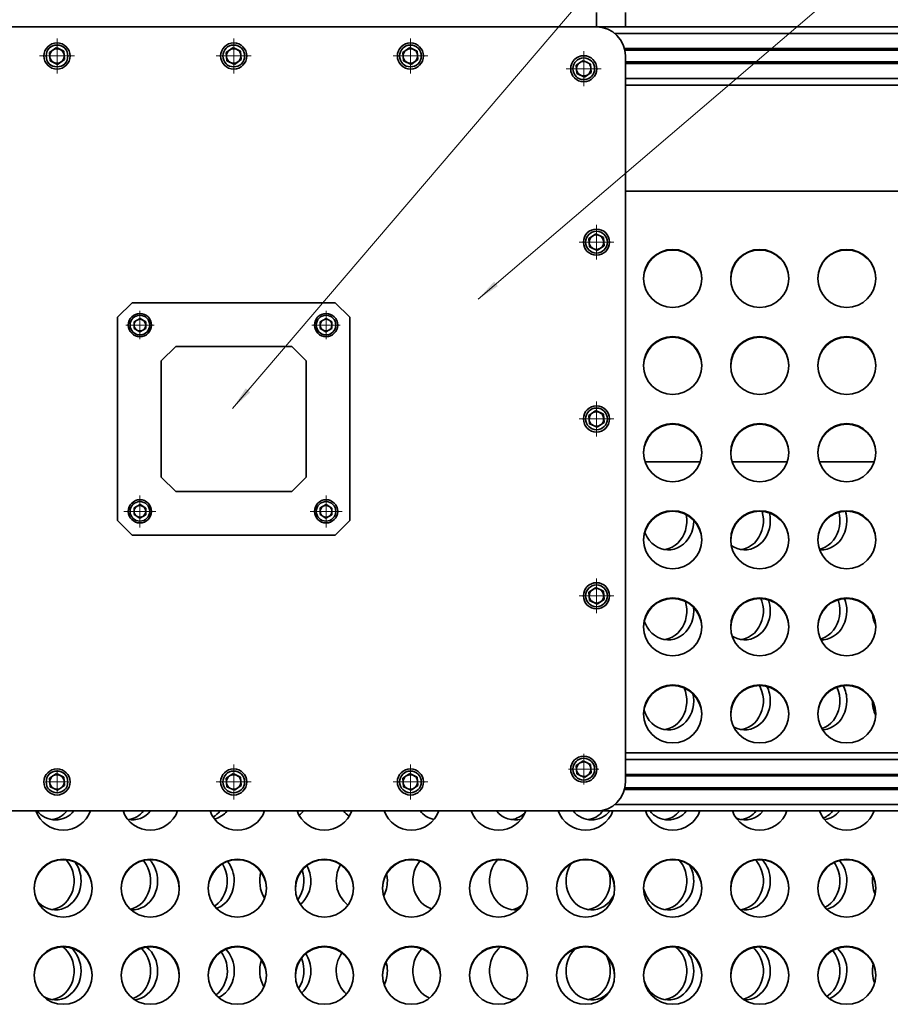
# Model space of a CAD drawing. Header units: millimetres. Extents: x -14862 to 14862, y -10512 to 10512.
# Tile 194 of 199: x 9152 to 9752, y 7603 to 8281. Entities that reach past the tile are written whole.
import ezdxf

# ---------------------------------------------------------------- set-up
doc = ezdxf.new("R2010")
doc.units = ezdxf.units.MM
doc.header["$LTSCALE"] = 4
doc.linetypes.add('点画线', pattern=[18, 12, -2, 2, -2])
for name, color, linetype, lineweight in [('中心线层', 1, '点画线', 18), ('几何体', 7, 'Continuous', 35), ('注释', 3, 'Continuous', 18)]:
    doc.layers.add(name, color=color, linetype=linetype, lineweight=lineweight)

# ---------------------------------------------------------------- blocks, each defined once
blk = doc.blocks.new('*X136')
at = {"layer": '注释', "linetype": 'Continuous'}
blk.add_hatch(color=0, dxfattribs=at).paths.add_polyline_path([(-922.74, -788.77), (-911.67, -776.62), (-909.01, -779.72)], flags=0)
at = {"layer": '注释', "color": 0, "linetype": 'Continuous'}
blk.add_line((-922.74, -788.77), (0, 0), dxfattribs=at)
blk = doc.blocks.new('*X137')
at = {"layer": '注释', "linetype": 'Continuous'}
blk.add_hatch(color=0, dxfattribs=at).paths.add_polyline_path([(-738.84, -863.95), (-729.78, -850.22), (-726.68, -852.87)], flags=0)
at = {"layer": '注释', "color": 0, "linetype": 'Continuous'}
blk.add_line((-738.84, -863.95), (0, 0), dxfattribs=at)

msp = doc.modelspace()

# ---------------------------------------------------------------- linework, layer by layer
at = {"layer": '中心线层'}
for p, q in [((9177.701, 8243.9), (9177.701, 8267.9)), ((9299.482, 8243.9), (9299.482, 8267.9)), ((9421.263, 8243.9), (9421.263, 8267.9)), ((9165.701, 8255.9), (9189.701, 8255.9)), ((9287.482, 8255.9), (9311.482, 8255.9)), ((9409.263, 8255.9), (9433.263, 8255.9)), ((9540.695, 8235.113), (9540.695, 8259.113)), ((9528.695, 8247.113), (9552.695, 8247.113)), ((9549.482, 8115.681), (9549.482, 8139.681)), ((9537.482, 8127.681), (9561.482, 8127.681)), ((9234.842, 8060.79), (9234.842, 8080.29)), ((9363.122, 8060.79), (9363.122, 8080.29)), ((9225.092, 8070.54), (9244.592, 8070.54)), ((9353.372, 8070.54), (9372.872, 8070.54)), ((9549.482, 7993.9), (9549.482, 8017.9)), ((9537.482, 8005.9), (9561.482, 8005.9)), ((9234.842, 7931.26), (9234.842, 7953.26)), ((9363.122, 7931.26), (9363.122, 7953.26)), ((9223.842, 7942.26), (9245.842, 7942.26)), ((9352.122, 7942.26), (9374.122, 7942.26)), ((9549.482, 7872.119), (9549.482, 7896.119)), ((9537.482, 7884.119), (9561.482, 7884.119)), ((9540.695, 7754.186), (9540.695, 7775.186)), ((9299.482, 7743.9), (9299.482, 7767.9)), ((9421.263, 7743.9), (9421.263, 7767.9)), ((9177.701, 7747.9), (9177.701, 7763.9)), ((9530.195, 7764.686), (9551.195, 7764.686)), ((9169.701, 7755.9), (9185.701, 7755.9)), ((9287.482, 7755.9), (9311.482, 7755.9)), ((9409.263, 7755.9), (9433.263, 7755.9))]:
    msp.add_line(p, q, dxfattribs=at)
at = {"layer": '几何体'}
for p, q in [((9549.482, 8275.9), (9549.482, 8285.9)), ((9569.482, 8285.9), (9569.482, 8275.9)), ((9549.482, 8275.9), (9049.482, 8275.9)), ((9562.121, 8275.9), (9549.482, 8275.9)), ((9562.121, 8275.9), (10594.482, 8275.9)), ((9562.121, 8271.4), (10594.482, 8271.4)), ((9172.49, 8258.386), (9177.249, 8261.655)), ((9177.249, 8261.655), (9182.46, 8259.169)), ((9294.271, 8258.386), (9299.03, 8261.655)), ((9299.03, 8261.655), (9304.241, 8259.169)), ((9416.052, 8258.386), (9420.811, 8261.655)), ((9420.811, 8261.655), (9426.022, 8259.169)), ((9568.821, 8261), (10594.482, 8261)), ((9569.057, 8260), (10594.482, 8260)), ((9172.942, 8252.63), (9172.49, 8258.386)), ((9182.912, 8253.413), (9178.153, 8250.144)), ((9182.46, 8259.169), (9182.912, 8253.413)), ((9294.723, 8252.63), (9294.271, 8258.386)), ((9304.693, 8253.413), (9299.934, 8250.144)), ((9304.241, 8259.169), (9304.693, 8253.413)), ((9416.504, 8252.63), (9416.052, 8258.386)), ((9426.474, 8253.413), (9421.715, 8250.144)), ((9426.022, 8259.169), (9426.474, 8253.413)), ((9569.482, 7755.9), (9569.482, 8255.9)), ((9178.153, 8250.144), (9172.942, 8252.63)), ((9299.934, 8250.144), (9294.723, 8252.63)), ((9421.715, 8250.144), (9416.504, 8252.63)), ((9535.484, 8249.599), (9540.243, 8252.869)), ((9535.937, 8243.843), (9535.484, 8249.599)), ((9540.243, 8252.869), (9545.454, 8250.382)), ((9545.454, 8250.382), (9545.906, 8244.626)), ((9569.482, 8251.8), (10594.482, 8251.8)), ((9569.482, 8250.8), (10594.482, 8250.8)), ((9541.147, 8241.357), (9535.937, 8243.843)), ((9545.906, 8244.626), (9541.147, 8241.357)), ((9569.482, 8240.4), (10594.482, 8240.4)), ((9569.482, 8235.9), (10554.482, 8235.9)), ((10501.982, 8162.693), (9569.482, 8162.693)), ((9544.271, 8130.167), (9549.03, 8133.436)), ((9549.03, 8133.436), (9554.241, 8130.95)), ((9544.723, 8124.411), (9544.271, 8130.167)), ((9549.934, 8121.925), (9544.723, 8124.411)), ((9554.693, 8125.194), (9549.934, 8121.925)), ((9554.241, 8130.95), (9554.693, 8125.194)), ((9229.482, 8085.9), (9219.482, 8075.9)), ((9229.482, 8085.9), (9369.482, 8085.9)), ((9379.482, 8075.9), (9369.482, 8085.9)), ((9219.482, 7935.9), (9219.482, 8075.9)), ((9230.813, 8068.281), (9230.871, 8072.9)), ((9230.871, 8072.9), (9234.9, 8075.158)), ((9234.9, 8075.158), (9238.87, 8072.799)), ((9238.87, 8072.799), (9238.812, 8068.18)), ((9359.093, 8068.281), (9359.151, 8072.9)), ((9359.151, 8072.9), (9363.18, 8075.158)), ((9363.18, 8075.158), (9367.15, 8072.799)), ((9367.15, 8072.799), (9367.092, 8068.18)), ((9379.482, 8075.9), (9379.482, 7935.9)), ((9234.783, 8065.922), (9230.813, 8068.281)), ((9238.812, 8068.18), (9234.783, 8065.922)), ((9363.063, 8065.922), (9359.093, 8068.281)), ((9367.092, 8068.18), (9363.063, 8065.922)), ((9259.482, 8055.9), (9249.482, 8045.9)), ((9339.482, 8055.9), (9259.482, 8055.9)), ((9349.482, 8045.9), (9339.482, 8055.9)), ((9249.482, 8045.9), (9249.482, 7965.9)), ((9349.482, 7965.9), (9349.482, 8045.9)), ((9544.271, 8008.386), (9549.03, 8011.655)), ((9549.03, 8011.655), (9554.241, 8009.169)), ((9554.241, 8009.169), (9554.693, 8003.413)), ((9544.723, 8002.63), (9544.271, 8008.386)), ((9549.934, 8000.144), (9544.723, 8002.63)), ((9554.693, 8003.413), (9549.934, 8000.144)), ((9620.926, 7976.298), (9583.038, 7976.298)), ((9680.926, 7976.298), (9643.038, 7976.298)), ((9740.926, 7976.298), (9703.038, 7976.298)), ((9249.482, 7965.9), (9259.482, 7955.9)), ((9339.482, 7955.9), (9349.482, 7965.9)), ((9259.482, 7955.9), (9339.482, 7955.9)), ((9230.813, 7940.001), (9230.871, 7944.62)), ((9230.871, 7944.62), (9234.9, 7946.878)), ((9234.9, 7946.878), (9238.87, 7944.519)), ((9238.87, 7944.519), (9238.812, 7939.9)), ((9359.093, 7940.001), (9359.151, 7944.62)), ((9359.151, 7944.62), (9363.18, 7946.878)), ((9363.18, 7946.878), (9367.15, 7944.519)), ((9367.15, 7944.519), (9367.092, 7939.9)), ((9219.482, 7935.9), (9229.482, 7925.9)), ((9234.783, 7937.642), (9230.813, 7940.001)), ((9238.812, 7939.9), (9234.783, 7937.642)), ((9363.063, 7937.642), (9359.093, 7940.001)), ((9367.092, 7939.9), (9363.063, 7937.642)), ((9369.482, 7925.9), (9379.482, 7935.9)), ((9616.495, 7935.743), (9616.493, 7936.056)), ((9369.482, 7925.9), (9229.482, 7925.9)), ((9544.271, 7886.605), (9549.03, 7889.874)), ((9549.03, 7889.874), (9554.241, 7887.388)), ((9554.241, 7887.388), (9554.693, 7881.632)), ((9544.723, 7880.849), (9544.271, 7886.605)), ((9549.934, 7878.363), (9544.723, 7880.849)), ((9554.693, 7881.632), (9549.934, 7878.363)), ((9616.495, 7873.743), (9616.362, 7876.198)), ((9569.482, 7775.9), (10554.482, 7775.9)), ((9535.484, 7767.173), (9540.243, 7770.442)), ((9535.937, 7761.417), (9535.484, 7767.173)), ((9540.243, 7770.442), (9545.454, 7767.956)), ((9545.454, 7767.956), (9545.906, 7762.2)), ((9569.482, 7771.4), (10594.482, 7771.4)), ((9172.49, 7758.386), (9177.249, 7761.655)), ((9172.942, 7752.63), (9172.49, 7758.386)), ((9177.249, 7761.655), (9182.46, 7759.169)), ((9182.46, 7759.169), (9182.912, 7753.413)), ((9294.271, 7758.386), (9299.03, 7761.655)), ((9294.723, 7752.63), (9294.271, 7758.386)), ((9299.03, 7761.655), (9304.241, 7759.169)), ((9304.241, 7759.169), (9304.693, 7753.413)), ((9416.052, 7758.386), (9420.811, 7761.655)), ((9416.504, 7752.63), (9416.052, 7758.386)), ((9420.811, 7761.655), (9426.022, 7759.169)), ((9426.022, 7759.169), (9426.474, 7753.413)), ((9541.147, 7758.931), (9535.937, 7761.417)), ((9545.906, 7762.2), (9541.147, 7758.931)), ((9569.482, 7761), (10594.482, 7761)), ((9569.482, 7760), (10556.92, 7760)), ((9178.153, 7750.144), (9172.942, 7752.63)), ((9182.912, 7753.413), (9178.153, 7750.144)), ((9299.934, 7750.144), (9294.723, 7752.63)), ((9304.693, 7753.413), (9299.934, 7750.144)), ((9421.715, 7750.144), (9416.504, 7752.63)), ((9426.474, 7753.413), (9421.715, 7750.144)), ((9569.057, 7751.8), (10556.92, 7751.8)), ((9568.821, 7750.8), (10594.482, 7750.8)), ((9562.121, 7740.4), (10594.482, 7740.4)), ((9049.482, 7735.9), (9549.482, 7735.9)), ((9549.482, 7735.9), (10554.482, 7735.9))]:
    msp.add_line(p, q, dxfattribs=at)
for points in [[(9663.567, 7942.229), (9664.166, 7939.727), (9664.479, 7937.079), (9664.479, 7934.407), (9664.166, 7931.759), (9663.545, 7929.182), (9662.627, 7926.723), (9661.43, 7924.424), (9659.973, 7922.327), (9658.284, 7920.47), (9656.392, 7918.885), (9654.331, 7917.601), (9652.138, 7916.641), (9649.851, 7916.022), (9649.303, 7915.927)], [(9716.543, 7941.538), (9716.945, 7939.727), (9717.258, 7937.079), (9717.258, 7934.407), (9716.945, 7931.759), (9716.324, 7929.182), (9715.406, 7926.723), (9714.209, 7924.424), (9712.752, 7922.327), (9711.063, 7920.47), (9709.171, 7918.885), (9707.11, 7917.601), (9704.917, 7916.641), (9703.101, 7916.119)], [(9582.756, 7927.802), (9583.2, 7926.723), (9584.398, 7924.424), (9585.854, 7922.327), (9587.544, 7920.47), (9589.436, 7918.885), (9591.497, 7917.601), (9593.69, 7916.641), (9595.976, 7916.022), (9598.314, 7915.754), (9600.663, 7915.843), (9602.981, 7916.288), (9605.225, 7917.079), (9607.357, 7918.204), (9609.338, 7919.642), (9611.133, 7921.367), (9612.709, 7923.348), (9614.039, 7925.551), (9615.099, 7927.935), (9615.87, 7930.459), (9616.338, 7933.077), (9616.495, 7935.743)], [(9611.342, 7939.966), (9611.387, 7939.727), (9611.7, 7937.079), (9611.7, 7934.407), (9611.387, 7931.759), (9610.766, 7929.182), (9609.848, 7926.723), (9608.651, 7924.424), (9607.194, 7922.327), (9605.505, 7920.47), (9603.613, 7918.885), (9601.552, 7917.601), (9599.358, 7916.641), (9597.072, 7916.022), (9596.524, 7915.927)], [(9642.375, 7918.77), (9644.276, 7917.601), (9646.469, 7916.641), (9648.755, 7916.022), (9651.093, 7915.754), (9653.442, 7915.843), (9655.76, 7916.288), (9658.004, 7917.079), (9660.136, 7918.204), (9662.117, 7919.642), (9663.912, 7921.367), (9665.488, 7923.348), (9666.818, 7925.551), (9667.878, 7927.935), (9668.649, 7930.459), (9669.117, 7933.077), (9669.274, 7935.743)], [(9703.219, 7915.793), (9703.873, 7915.754), (9706.221, 7915.843), (9708.539, 7916.288), (9710.784, 7917.079), (9712.915, 7918.204), (9714.896, 7919.642), (9716.691, 7921.367), (9718.267, 7923.348), (9719.598, 7925.551), (9720.658, 7927.935), (9721.428, 7930.459), (9721.897, 7933.077), (9722.054, 7935.743)], [(9740.312, 7930.293), (9740.62, 7929.182), (9741.425, 7926.98)], [(9610.779, 7880.259), (9611.387, 7877.727), (9611.7, 7875.079), (9611.7, 7872.407), (9611.387, 7869.759), (9610.766, 7867.182), (9609.848, 7864.723), (9608.651, 7862.424), (9607.194, 7860.327), (9605.505, 7858.47), (9603.613, 7856.885), (9601.552, 7855.601), (9599.358, 7854.641), (9597.072, 7854.022), (9596.524, 7853.927)], [(9662.835, 7882.28), (9663.545, 7880.303), (9664.166, 7877.727), (9664.479, 7875.079), (9664.479, 7872.407), (9664.166, 7869.759), (9663.545, 7867.182), (9662.627, 7864.723), (9661.43, 7862.424), (9659.973, 7860.327), (9658.284, 7858.47), (9656.392, 7856.885), (9654.331, 7855.601), (9652.138, 7854.641), (9649.851, 7854.022), (9649.303, 7853.927)], [(9715.967, 7881.372), (9716.324, 7880.303), (9716.945, 7877.727), (9717.258, 7875.079), (9717.258, 7872.407), (9716.945, 7869.759), (9716.324, 7867.182), (9715.406, 7864.723), (9714.209, 7862.424), (9712.752, 7860.327), (9711.063, 7858.47), (9709.171, 7856.885), (9707.11, 7855.601), (9704.917, 7854.641), (9703.841, 7854.304)], [(9582.458, 7866.635), (9583.2, 7864.723), (9584.398, 7862.424), (9585.854, 7860.327), (9587.544, 7858.47), (9589.436, 7856.885), (9591.497, 7855.601), (9593.69, 7854.641), (9595.976, 7854.022), (9598.314, 7853.754), (9600.663, 7853.843), (9602.981, 7854.288), (9605.225, 7855.079), (9607.357, 7856.204), (9609.338, 7857.642), (9611.133, 7859.367), (9612.709, 7861.348), (9614.039, 7863.551), (9615.099, 7865.935), (9615.87, 7868.459), (9616.338, 7871.077), (9616.495, 7873.743)], [(9643.032, 7856.327), (9644.276, 7855.601), (9646.469, 7854.641), (9648.755, 7854.022), (9651.093, 7853.754), (9653.442, 7853.843), (9655.76, 7854.288), (9658.004, 7855.079), (9660.136, 7856.204), (9662.117, 7857.642), (9663.912, 7859.367), (9665.488, 7861.348), (9666.818, 7863.551), (9667.878, 7865.935), (9668.649, 7868.459), (9669.117, 7871.077), (9669.274, 7873.743)], [(9704.109, 7853.747), (9706.221, 7853.843), (9708.539, 7854.288), (9710.784, 7855.079), (9712.915, 7856.204), (9714.896, 7857.642), (9716.691, 7859.367), (9718.267, 7861.348), (9719.598, 7863.551), (9720.658, 7865.935), (9721.428, 7868.459), (9721.897, 7871.077), (9722.054, 7873.743)], [(9609.887, 7820.675), (9610.766, 7818.303), (9611.387, 7815.727), (9611.7, 7813.079), (9611.7, 7810.407), (9611.387, 7807.759), (9610.766, 7805.182), (9609.848, 7802.723), (9608.651, 7800.424), (9607.194, 7798.327), (9605.505, 7796.47), (9603.613, 7794.885), (9601.552, 7793.601), (9599.358, 7792.641), (9597.072, 7792.022), (9596.524, 7791.927)], [(9661.866, 7822.303), (9662.627, 7820.763), (9663.545, 7818.303), (9664.166, 7815.727), (9664.479, 7813.079), (9664.479, 7810.407), (9664.166, 7807.759), (9663.545, 7805.182), (9662.627, 7802.723), (9661.43, 7800.424), (9659.973, 7798.327), (9658.284, 7796.47), (9656.392, 7794.885), (9654.331, 7793.601), (9652.138, 7792.641), (9649.851, 7792.022), (9649.303, 7791.927)], [(9715.238, 7821.133), (9715.406, 7820.763), (9716.324, 7818.303), (9716.945, 7815.727), (9717.258, 7813.079), (9717.258, 7810.407), (9716.945, 7807.759), (9716.324, 7805.182), (9715.406, 7802.723), (9714.209, 7800.424), (9712.752, 7798.327), (9711.063, 7796.47), (9709.171, 7794.885), (9707.11, 7793.601), (9704.917, 7792.641), (9704.747, 7792.582)], [(9616.495, 7811.743), (9616.338, 7814.409), (9615.969, 7816.6)], [(9582.221, 7805.388), (9582.283, 7805.182), (9583.2, 7802.723), (9584.398, 7800.424), (9585.854, 7798.327), (9587.544, 7796.47), (9589.436, 7794.885), (9591.497, 7793.601), (9593.69, 7792.641), (9595.976, 7792.022), (9598.314, 7791.754), (9600.663, 7791.843), (9602.981, 7792.288), (9605.225, 7793.079), (9607.357, 7794.204), (9609.338, 7795.642), (9611.133, 7797.367), (9612.709, 7799.348), (9614.039, 7801.551), (9615.099, 7803.935), (9615.87, 7806.459), (9616.338, 7809.077), (9616.495, 7811.743)], [(9644.153, 7793.667), (9644.276, 7793.601), (9646.469, 7792.641), (9648.755, 7792.022), (9651.093, 7791.754), (9653.442, 7791.843), (9655.76, 7792.288), (9658.004, 7793.079), (9660.136, 7794.204), (9662.117, 7795.642), (9663.912, 7797.367), (9665.488, 7799.348), (9666.818, 7801.551), (9667.878, 7803.935), (9668.649, 7806.459), (9669.117, 7809.077), (9669.274, 7811.743)], [(9705.256, 7791.763), (9706.221, 7791.843), (9708.539, 7792.288), (9710.784, 7793.079), (9712.915, 7794.204), (9714.896, 7795.642), (9716.691, 7797.367), (9718.267, 7799.348), (9719.598, 7801.551), (9720.658, 7803.935), (9721.428, 7806.459), (9721.897, 7809.077), (9722.054, 7811.743)], [(9184.064, 7702.207), (9184.961, 7701.159), (9186.418, 7699.062), (9187.615, 7696.763), (9188.533, 7694.303), (9189.154, 7691.727), (9189.467, 7689.079), (9189.467, 7686.407), (9189.154, 7683.759), (9188.533, 7681.182), (9187.615, 7678.723), (9186.418, 7676.424), (9184.961, 7674.327), (9183.272, 7672.47), (9181.38, 7670.885), (9179.319, 7669.601), (9177.126, 7668.641), (9174.839, 7668.022), (9174.291, 7667.927)], [(9237.252, 7701.748), (9237.74, 7701.159), (9239.197, 7699.062), (9240.394, 7696.763), (9241.312, 7694.303), (9241.933, 7691.727), (9242.246, 7689.079), (9242.246, 7686.407), (9241.933, 7683.759), (9241.312, 7681.182), (9240.394, 7678.723), (9239.197, 7676.424), (9237.74, 7674.327), (9236.051, 7672.47), (9234.159, 7670.885), (9232.098, 7669.601), (9229.905, 7668.641), (9228.288, 7668.165)], [(9291.716, 7699.48), (9291.976, 7699.062), (9293.174, 7696.763), (9294.091, 7694.303), (9294.712, 7691.727), (9295.025, 7689.079), (9295.025, 7686.407), (9294.712, 7683.759), (9294.091, 7681.182), (9293.174, 7678.723), (9291.976, 7676.424), (9290.519, 7674.327), (9288.83, 7672.47), (9286.938, 7670.885), (9286.24, 7670.404)], [(9427.763, 7701.462), (9427.517, 7701.159), (9426.061, 7699.062), (9424.863, 7696.763), (9423.945, 7694.303), (9423.324, 7691.727), (9423.011, 7689.079), (9423.011, 7686.407), (9423.324, 7683.759), (9423.945, 7681.182), (9424.863, 7678.723), (9426.061, 7676.424), (9427.517, 7674.327), (9429.206, 7672.47), (9431.098, 7670.885), (9433.159, 7669.601), (9435.353, 7668.641), (9435.962, 7668.44)], [(9481.283, 7702.303), (9480.296, 7701.159), (9478.84, 7699.062), (9477.642, 7696.763), (9476.724, 7694.303), (9476.104, 7691.727), (9475.79, 7689.079), (9475.79, 7686.407), (9476.104, 7683.759), (9476.724, 7681.182), (9477.642, 7678.723), (9478.84, 7676.424), (9480.296, 7674.327), (9481.985, 7672.47), (9483.878, 7670.885), (9485.939, 7669.601), (9488.132, 7668.641), (9490.418, 7668.022), (9492.756, 7667.754), (9495.105, 7667.843), (9495.36, 7667.875)], [(9531.977, 7699.634), (9531.619, 7699.062), (9530.421, 7696.763), (9529.504, 7694.303), (9528.883, 7691.727), (9528.569, 7689.079), (9528.569, 7686.407), (9528.883, 7683.759), (9529.504, 7681.182), (9530.421, 7678.723), (9531.619, 7676.424), (9533.075, 7674.327), (9534.765, 7672.47), (9536.657, 7670.885), (9538.718, 7669.601), (9540.911, 7668.641), (9543.197, 7668.022), (9545.535, 7667.754), (9547.884, 7667.843), (9550.202, 7668.288), (9552.446, 7669.079), (9554.578, 7670.204), (9556.559, 7671.642), (9558.354, 7673.367), (9559.93, 7675.348), (9561.26, 7677.551), (9561.335, 7677.696)], [(9606.704, 7701.75), (9607.194, 7701.159), (9608.651, 7699.062), (9609.848, 7696.763), (9610.766, 7694.303), (9611.387, 7691.727), (9611.7, 7689.079), (9611.7, 7686.407), (9611.387, 7683.759), (9610.766, 7681.182), (9609.848, 7678.723), (9608.651, 7676.424), (9607.194, 7674.327), (9605.505, 7672.47), (9603.613, 7670.885), (9601.552, 7669.601), (9599.358, 7668.641), (9597.072, 7668.022), (9596.524, 7667.927)], [(9659.159, 7702.115), (9659.973, 7701.159), (9661.43, 7699.062), (9662.627, 7696.763), (9663.545, 7694.303), (9664.166, 7691.727), (9664.479, 7689.079), (9664.479, 7686.407), (9664.166, 7683.759), (9663.545, 7681.182), (9662.627, 7678.723), (9661.43, 7676.424), (9659.973, 7674.327), (9658.284, 7672.47), (9656.392, 7670.885), (9654.331, 7669.601), (9652.138, 7668.641), (9649.851, 7668.022), (9649.303, 7667.927)], [(9713.355, 7700.36), (9714.209, 7699.062), (9715.406, 7696.763), (9716.324, 7694.303), (9716.945, 7691.727), (9717.258, 7689.079), (9717.258, 7686.407), (9716.945, 7683.759), (9716.324, 7681.182), (9715.406, 7678.723), (9714.209, 7676.424), (9712.752, 7674.327), (9711.063, 7672.47), (9709.171, 7670.885), (9707.11, 7669.601), (9706.969, 7669.528)], [(9405.379, 7687.743), (9405.222, 7690.409), (9404.846, 7692.629)], [(9557.983, 7694.315), (9557.987, 7694.303), (9558.607, 7691.727), (9558.921, 7689.079), (9558.921, 7686.407), (9558.607, 7683.759), (9557.987, 7681.182), (9557.069, 7678.723), (9555.871, 7676.424), (9554.415, 7674.327), (9552.726, 7672.47), (9550.833, 7670.885), (9548.772, 7669.601), (9546.579, 7668.641), (9544.293, 7668.022), (9543.745, 7667.927)], [(9164.141, 7673.701), (9165.311, 7672.47), (9167.203, 7670.885), (9169.264, 7669.601), (9171.457, 7668.641), (9173.743, 7668.022), (9176.082, 7667.754), (9178.43, 7667.843), (9180.748, 7668.288), (9182.992, 7669.079), (9185.124, 7670.204), (9187.105, 7671.642), (9188.9, 7673.367), (9190.476, 7675.348), (9191.806, 7677.551), (9192.866, 7679.935), (9193.637, 7682.459), (9194.105, 7685.077), (9194.262, 7687.743)], [(9228.733, 7667.76), (9228.861, 7667.754), (9231.209, 7667.843), (9233.527, 7668.288), (9235.772, 7669.079), (9237.903, 7670.204), (9239.884, 7671.642), (9241.679, 7673.367), (9243.256, 7675.348), (9244.586, 7677.551), (9245.646, 7679.935), (9246.416, 7682.459), (9246.885, 7685.077), (9247.042, 7687.743)], [(9287.704, 7668.737), (9288.551, 7669.079), (9290.683, 7670.204), (9292.663, 7671.642), (9294.458, 7673.367), (9296.035, 7675.348), (9297.365, 7677.551), (9298.425, 7679.935), (9299.196, 7682.459), (9299.664, 7685.077), (9299.821, 7687.743)], [(9581.988, 7682.24), (9582.283, 7681.182), (9583.2, 7678.723), (9584.398, 7676.424), (9585.854, 7674.327), (9587.544, 7672.47), (9589.436, 7670.885), (9591.497, 7669.601), (9593.69, 7668.641), (9595.976, 7668.022), (9598.314, 7667.754), (9600.663, 7667.843), (9602.981, 7668.288), (9605.225, 7669.079), (9607.357, 7670.204), (9609.338, 7671.642), (9611.133, 7673.367), (9612.709, 7675.348), (9614.039, 7677.551), (9615.099, 7679.935), (9615.87, 7682.459), (9616.338, 7685.077), (9616.495, 7687.743)], [(9648.353, 7668.104), (9648.755, 7668.022), (9651.093, 7667.754), (9653.442, 7667.843), (9655.76, 7668.288), (9658.004, 7669.079), (9660.136, 7670.204), (9662.117, 7671.642), (9663.912, 7673.367), (9665.488, 7675.348), (9666.818, 7677.551), (9667.878, 7679.935), (9668.649, 7682.459), (9669.117, 7685.077), (9669.274, 7687.743)], [(9708.24, 7668.21), (9708.539, 7668.288), (9710.784, 7669.079), (9712.915, 7670.204), (9714.896, 7671.642), (9716.691, 7673.367), (9718.267, 7675.348), (9719.598, 7677.551), (9720.658, 7679.935), (9721.428, 7682.459), (9721.897, 7685.077), (9722.054, 7687.743)], [(9181.756, 7642.32), (9183.272, 7641.016), (9184.961, 7639.159), (9186.418, 7637.062), (9187.615, 7634.763), (9188.533, 7632.303), (9189.154, 7629.727), (9189.467, 7627.079), (9189.467, 7624.407), (9189.154, 7621.759), (9188.533, 7619.182), (9187.615, 7616.723), (9186.418, 7614.424), (9184.961, 7612.327), (9183.272, 7610.47), (9181.38, 7608.885), (9179.319, 7607.601), (9177.126, 7606.641), (9174.839, 7606.022), (9174.291, 7605.927)], [(9235.728, 7641.319), (9236.051, 7641.016), (9237.74, 7639.159), (9239.197, 7637.062), (9240.394, 7634.763), (9241.312, 7632.303), (9241.933, 7629.727), (9242.246, 7627.079), (9242.246, 7624.407), (9241.933, 7621.759), (9241.312, 7619.182), (9240.394, 7616.723), (9239.197, 7614.424), (9237.74, 7612.327), (9236.051, 7610.47), (9234.159, 7608.885), (9232.098, 7607.601), (9230.054, 7606.694)], [(9429.173, 7640.984), (9427.517, 7639.159), (9426.061, 7637.062), (9424.863, 7634.763), (9423.945, 7632.303), (9423.324, 7629.727), (9423.011, 7627.079), (9423.011, 7624.407), (9423.324, 7621.759), (9423.945, 7619.182), (9424.863, 7616.723), (9426.061, 7614.424), (9427.517, 7612.327), (9429.206, 7610.47), (9431.098, 7608.885), (9433.159, 7607.601), (9434.352, 7607.032)], [(9483.435, 7642.269), (9481.985, 7641.016), (9480.296, 7639.159), (9478.84, 7637.062), (9477.642, 7634.763), (9476.724, 7632.303), (9476.104, 7629.727), (9475.79, 7627.079), (9475.79, 7624.407), (9476.104, 7621.759), (9476.724, 7619.182), (9477.642, 7616.723), (9478.84, 7614.424), (9480.296, 7612.327), (9481.985, 7610.47), (9483.878, 7608.885), (9485.939, 7607.601), (9488.132, 7606.641), (9490.418, 7606.022), (9492.543, 7605.764)], [(9534.692, 7640.946), (9533.075, 7639.159), (9531.619, 7637.062), (9530.421, 7634.763), (9529.504, 7632.303), (9528.883, 7629.727), (9528.569, 7627.079), (9528.569, 7624.407), (9528.883, 7621.759), (9529.504, 7619.182), (9530.421, 7616.723), (9531.619, 7614.424), (9533.075, 7612.327), (9534.765, 7610.47), (9536.657, 7608.885), (9538.718, 7607.601), (9540.911, 7606.641), (9543.197, 7606.022), (9545.535, 7605.754), (9547.884, 7605.843), (9550.202, 7606.288), (9552.446, 7607.079), (9554.578, 7608.204), (9556.559, 7609.642), (9558.354, 7611.367), (9558.668, 7611.72)], [(9556.338, 7636.247), (9557.069, 7634.763), (9557.987, 7632.303), (9558.607, 7629.727), (9558.921, 7627.079), (9558.921, 7624.407), (9558.607, 7621.759), (9557.987, 7619.182), (9557.069, 7616.723), (9555.871, 7614.424), (9554.415, 7612.327), (9552.726, 7610.47), (9550.833, 7608.885), (9548.772, 7607.601), (9546.579, 7606.641), (9544.293, 7606.022), (9543.745, 7605.927)], [(9604.137, 7642.205), (9605.505, 7641.016), (9607.194, 7639.159), (9608.651, 7637.062), (9609.848, 7634.763), (9610.766, 7632.303), (9611.387, 7629.727), (9611.7, 7627.079), (9611.7, 7624.407), (9611.387, 7621.759), (9610.766, 7619.182), (9609.848, 7616.723), (9608.651, 7614.424), (9607.194, 7612.327), (9605.505, 7610.47), (9603.613, 7608.885), (9601.552, 7607.601), (9599.358, 7606.641), (9597.072, 7606.022), (9596.524, 7605.927)], [(9657.42, 7641.794), (9658.284, 7641.016), (9659.973, 7639.159), (9661.43, 7637.062), (9662.627, 7634.763), (9663.545, 7632.303), (9664.166, 7629.727), (9664.479, 7627.079), (9664.479, 7624.407), (9664.166, 7621.759), (9663.545, 7619.182), (9662.627, 7616.723), (9661.43, 7614.424), (9659.973, 7612.327), (9658.284, 7610.47), (9656.392, 7608.885), (9654.331, 7607.601), (9652.138, 7606.641), (9650.727, 7606.215)], [(9712.232, 7639.785), (9712.752, 7639.159), (9714.209, 7637.062), (9715.406, 7634.763), (9716.324, 7632.303), (9716.945, 7629.727), (9717.258, 7627.079), (9717.258, 7624.407), (9716.945, 7621.759), (9716.324, 7619.182), (9715.406, 7616.723), (9714.209, 7614.424), (9712.752, 7612.327), (9711.063, 7610.47), (9709.171, 7608.885), (9708.216, 7608.239)], [(9168.327, 7608.135), (9169.264, 7607.601), (9171.457, 7606.641), (9173.743, 7606.022), (9176.082, 7605.754), (9178.43, 7605.843), (9180.748, 7606.288), (9182.992, 7607.079), (9185.124, 7608.204), (9187.105, 7609.642), (9188.9, 7611.367), (9190.476, 7613.348), (9191.806, 7615.551), (9192.866, 7617.935), (9193.637, 7620.459), (9194.105, 7623.077), (9194.262, 7625.743)], [(9231.28, 7605.852), (9233.527, 7606.288), (9235.772, 7607.079), (9237.903, 7608.204), (9239.884, 7609.642), (9241.679, 7611.367), (9243.256, 7613.348), (9244.586, 7615.551), (9245.646, 7617.935), (9246.416, 7620.459), (9246.885, 7623.077), (9247.042, 7625.743)], [(9582.331, 7619.026), (9583.2, 7616.723), (9584.398, 7614.424), (9585.854, 7612.327), (9587.544, 7610.47), (9589.436, 7608.885), (9591.497, 7607.601), (9593.69, 7606.641), (9595.976, 7606.022), (9598.314, 7605.754), (9600.663, 7605.843), (9602.981, 7606.288), (9605.225, 7607.079), (9607.357, 7608.204), (9609.338, 7609.642), (9611.133, 7611.367), (9612.709, 7613.348), (9614.039, 7615.551), (9615.099, 7617.935), (9615.87, 7620.459), (9616.338, 7623.077), (9616.495, 7625.743)], [(9651.451, 7605.745), (9653.442, 7605.843), (9655.76, 7606.288), (9658.004, 7607.079), (9660.136, 7608.204), (9662.117, 7609.642), (9663.912, 7611.367), (9665.488, 7613.348), (9666.818, 7615.551), (9667.878, 7617.935), (9668.649, 7620.459), (9669.117, 7623.077), (9669.274, 7625.743)], [(9709.977, 7606.752), (9710.784, 7607.079), (9712.915, 7608.204), (9714.896, 7609.642), (9716.691, 7611.367), (9718.267, 7613.348), (9719.598, 7615.551), (9720.658, 7617.935), (9721.428, 7620.459), (9721.897, 7623.077), (9722.054, 7625.743)]]:
    msp.add_lwpolyline(points, dxfattribs=at)
for centre, radius in [((9177.701, 8255.9), 9), ((9177.701, 8255.9), 7.5), ((9299.482, 8255.9), 9), ((9299.482, 8255.9), 7.5), ((9421.263, 8255.9), 9), ((9421.263, 8255.9), 7.5), ((9540.695, 8247.113), 9), ((9540.695, 8247.113), 7.5), ((9549.482, 8127.681), 9), ((9549.482, 8127.681), 7.5), ((9601.982, 8102.697), 19.999), ((9661.982, 8102.697), 19.999), ((9721.982, 8102.697), 19.999), ((9234.842, 8070.54), 8), ((9234.842, 8070.54), 6.75), ((9363.122, 8070.54), 8), ((9363.122, 8070.54), 6.75), ((9601.982, 8042.703), 19.999), ((9661.982, 8042.703), 19.999), ((9721.982, 8042.703), 19.999), ((9549.482, 8005.9), 9), ((9549.482, 8005.9), 7.5), ((9601.982, 7982.709), 19.999), ((9661.982, 7982.709), 19.999), ((9721.982, 7982.709), 19.999), ((9234.842, 7942.26), 8), ((9234.842, 7942.26), 6.75), ((9363.122, 7942.26), 8), ((9363.122, 7942.26), 6.75), ((9601.982, 7922.715), 19.999), ((9661.982, 7922.715), 19.999), ((9721.982, 7922.715), 19.999), ((9549.482, 7884.119), 9), ((9549.482, 7884.119), 7.5), ((9601.982, 7862.721), 19.999), ((9661.982, 7862.721), 19.999), ((9721.982, 7862.721), 19.999), ((9601.982, 7802.727), 19.999), ((9661.982, 7802.727), 19.999), ((9721.982, 7802.727), 19.999), ((9540.695, 7764.686), 9), ((9540.695, 7764.686), 7.5), ((9177.701, 7755.9), 9), ((9299.482, 7755.9), 9), ((9421.263, 7755.9), 9), ((9177.701, 7755.9), 7.5), ((9299.482, 7755.9), 7.5), ((9421.263, 7755.9), 7.5), ((9181.982, 7682.739), 19.999), ((9241.982, 7682.739), 19.999), ((9301.982, 7682.739), 19.999), ((9361.982, 7682.739), 19.999), ((9421.982, 7682.739), 19.999), ((9481.982, 7682.739), 19.999), ((9541.982, 7682.739), 19.999), ((9601.982, 7682.739), 19.999), ((9661.982, 7682.739), 19.999), ((9721.982, 7682.739), 19.999), ((9181.982, 7622.745), 19.999), ((9241.982, 7622.745), 19.999), ((9301.982, 7622.745), 19.999), ((9361.982, 7622.745), 19.999), ((9421.982, 7622.745), 19.999), ((9481.982, 7622.745), 19.999), ((9541.982, 7622.745), 19.999), ((9601.982, 7622.745), 19.999), ((9661.982, 7622.745), 19.999), ((9721.982, 7622.745), 19.999)]:
    msp.add_circle(centre, radius, dxfattribs=at)
for centre, radius, start, end in [((9549.482, 8255.9), 20, 0, 90), ((9177.701, 8255.9), 5, 124.491237, 184.491237), ((9177.701, 8255.9), 5, 64.491237, 124.491237), ((9177.701, 8255.9), 5, 4.491237, 64.491237), ((9299.482, 8255.9), 5, 124.491237, 184.491237), ((9299.482, 8255.9), 5, 64.491237, 124.491237), ((9299.482, 8255.9), 5, 4.491237, 64.491237), ((9421.263, 8255.9), 5, 124.491237, 184.491237), ((9421.263, 8255.9), 5, 64.491237, 124.491237), ((9421.263, 8255.9), 5, 4.491237, 64.491237), ((9177.701, 8255.9), 5, 184.491237, 244.491237), ((9177.701, 8255.9), 5, 304.491237, 4.491237), ((9299.482, 8255.9), 5, 184.491237, 244.491237), ((9299.482, 8255.9), 5, 304.491237, 4.491237), ((9421.263, 8255.9), 5, 184.491237, 244.491237), ((9421.263, 8255.9), 5, 304.491237, 4.491237), ((9177.701, 8255.9), 5, 244.491237, 304.491237), ((9299.482, 8255.9), 5, 244.491237, 304.491237), ((9421.263, 8255.9), 5, 244.491237, 304.491237), ((9540.695, 8247.113), 5, 124.491237, 184.491237), ((9540.695, 8247.113), 5, 184.491237, 244.491237), ((9540.695, 8247.113), 5, 64.491237, 124.491237), ((9540.695, 8247.113), 5, 4.491237, 64.491237), ((9540.695, 8247.113), 5, 304.491237, 4.491237), ((9540.695, 8247.113), 5, 244.491237, 304.491237), ((9549.482, 8127.681), 5, 124.491237, 184.491237), ((9549.482, 8127.681), 5, 64.491237, 124.491237), ((9549.482, 8127.681), 5, 4.491237, 64.491237), ((9549.482, 8127.681), 5, 184.491237, 244.491237), ((9549.482, 8127.681), 5, 304.491237, 4.491237), ((9549.482, 8127.681), 5, 244.491237, 304.491237), ((9601.981, 8102.275), 19.999, 89.997116, 179.391947), ((9601.983, 8102.275), 19.999, 0.608053, 90.002884), ((9661.981, 8102.275), 19.999, 89.997116, 179.391947), ((9661.983, 8102.275), 19.999, 0.608053, 90.002884), ((9721.981, 8102.275), 19.999, 89.997116, 179.391947), ((9721.983, 8102.275), 19.999, 0.608053, 90.002884), ((9234.842, 8070.54), 4, 119.277787, 179.277787), ((9234.842, 8070.54), 4, 179.277787, 239.277787), ((9234.842, 8070.54), 4, 59.277787, 119.277787), ((9234.842, 8070.54), 4, 299.277787, 359.277787), ((9234.842, 8070.54), 4, 359.277787, 59.277787), ((9363.122, 8070.54), 4, 119.277787, 179.277787), ((9363.122, 8070.54), 4, 179.277787, 239.277787), ((9363.122, 8070.54), 4, 59.277787, 119.277787), ((9363.122, 8070.54), 4, 299.277787, 359.277787), ((9363.122, 8070.54), 4, 359.277787, 59.277787), ((9234.842, 8070.54), 4, 239.277787, 299.277787), ((9363.122, 8070.54), 4, 239.277787, 299.277787), ((9601.981, 8042.281), 19.999, 89.997116, 179.391947), ((9601.983, 8042.281), 19.999, 0.608053, 90.002884), ((9661.981, 8042.281), 19.999, 89.997116, 179.391946), ((9661.983, 8042.281), 19.999, 0.608054, 90.002884), ((9721.981, 8042.281), 19.999, 89.997116, 179.391946), ((9721.983, 8042.281), 19.999, 0.608054, 90.002884), ((9549.482, 8005.9), 5, 124.491237, 184.491237), ((9549.482, 8005.9), 5, 64.491237, 124.491237), ((9549.482, 8005.9), 5, 4.491237, 64.491237), ((9549.482, 8005.9), 5, 184.491237, 244.491237), ((9549.482, 8005.9), 5, 304.491237, 4.491237), ((9601.981, 7982.287), 19.999, 89.997116, 179.391947), ((9601.983, 7982.287), 19.999, 0.608053, 90.002884), ((9661.981, 7982.287), 19.999, 89.997116, 179.391947), ((9661.983, 7982.287), 19.999, 0.608053, 90.002884), ((9721.981, 7982.287), 19.999, 89.997116, 179.391947), ((9721.983, 7982.287), 19.999, 0.608053, 90.002884), ((9549.482, 8005.9), 5, 244.491237, 304.491237), ((9234.842, 7942.26), 4, 119.277787, 179.277787), ((9234.842, 7942.26), 4, 179.277787, 239.277787), ((9234.842, 7942.26), 4, 59.277787, 119.277787), ((9234.842, 7942.26), 4, 299.277787, 359.277787), ((9234.842, 7942.26), 4, 359.277787, 59.277787), ((9363.122, 7942.26), 4, 119.277787, 179.277787), ((9363.122, 7942.26), 4, 179.277787, 239.277787), ((9363.122, 7942.26), 4, 59.277787, 119.277787), ((9363.122, 7942.26), 4, 299.277787, 359.277787), ((9363.122, 7942.26), 4, 359.277787, 59.277787), ((9601.981, 7922.293), 19.999, 89.997116, 179.391947), ((9601.983, 7922.293), 19.999, 0.608053, 90.002884), ((9661.981, 7922.293), 19.999, 89.997116, 179.391947), ((9661.983, 7922.293), 19.999, 0.608053, 90.002884), ((9721.981, 7922.293), 19.999, 89.997116, 179.391946), ((9699.597, 7935.764), 22.456, 359.94764, 16.847479), ((9721.983, 7922.293), 19.999, 0.608054, 90.002884), ((9234.842, 7942.26), 4, 239.277787, 299.277787), ((9363.122, 7942.26), 4, 239.277787, 299.277787), ((9646.76, 7935.758), 22.515, 359.961298, 13.880063), ((9549.482, 7884.119), 5, 124.491237, 184.491237), ((9549.482, 7884.119), 5, 64.491237, 124.491237), ((9549.482, 7884.119), 5, 4.491237, 64.491237), ((9549.482, 7884.119), 5, 184.491237, 244.491237), ((9549.482, 7884.119), 5, 304.491237, 4.491237), ((9601.981, 7862.299), 19.999, 89.997116, 179.391947), ((9601.983, 7862.299), 19.999, 0.608053, 90.002884), ((9661.981, 7862.299), 19.999, 89.997116, 179.391947), ((9661.983, 7862.299), 19.999, 0.608053, 90.002884), ((9646.886, 7873.77), 22.388, 359.93168, 19.90127), ((9721.981, 7862.299), 19.999, 89.997116, 179.391947), ((9699.805, 7873.791), 22.249, 359.876598, 22.302814), ((9721.983, 7862.299), 19.999, 0.608053, 90.002884), ((9549.482, 7884.119), 5, 244.491237, 304.491237), ((9761.575, 7873.612), 21.919, 185.640767, 206.252129), ((9601.981, 7802.305), 19.999, 89.997116, 179.391947), ((9601.983, 7802.305), 19.999, 0.608053, 90.002884), ((9661.981, 7802.305), 19.999, 89.997116, 179.391947), ((9661.983, 7802.305), 19.999, 0.608053, 90.002884), ((9647.145, 7811.805), 22.13, 359.838405, 26.491349), ((9721.981, 7802.305), 19.999, 89.997116, 179.391947), ((9700.104, 7811.845), 21.95, 359.734901, 27.994236), ((9721.983, 7802.305), 19.999, 0.608053, 90.002884), ((9761.73, 7811.669), 22.083, 179.962674, 206.469762), ((9540.695, 7764.686), 5, 124.491237, 184.491237), ((9540.695, 7764.686), 5, 64.491237, 124.491237), ((9540.695, 7764.686), 5, 4.491237, 64.491237), ((9540.695, 7764.686), 5, 304.491237, 4.491237), ((9177.701, 7755.9), 5, 124.491237, 184.491237), ((9177.701, 7755.9), 5, 64.491237, 124.491237), ((9177.701, 7755.9), 5, 4.491237, 64.491237), ((9299.482, 7755.9), 5, 124.491237, 184.491237), ((9299.482, 7755.9), 5, 64.491237, 124.491237), ((9299.482, 7755.9), 5, 4.491237, 64.491237), ((9421.263, 7755.9), 5, 124.491237, 184.491237), ((9421.263, 7755.9), 5, 64.491237, 124.491237), ((9421.263, 7755.9), 5, 4.491237, 64.491237), ((9540.695, 7764.686), 5, 184.491237, 244.491237), ((9540.695, 7764.686), 5, 244.491237, 304.491237), ((9177.701, 7755.9), 5, 184.491237, 244.491237), ((9177.701, 7755.9), 5, 244.491237, 304.491237), ((9177.701, 7755.9), 5, 304.491237, 4.491237), ((9299.482, 7755.9), 5, 184.491237, 244.491237), ((9299.482, 7755.9), 5, 244.491237, 304.491237), ((9299.482, 7755.9), 5, 304.491237, 4.491237), ((9421.263, 7755.9), 5, 184.491237, 244.491237), ((9421.263, 7755.9), 5, 244.491237, 304.491237), ((9421.263, 7755.9), 5, 304.491237, 4.491237), ((9549.482, 7755.9), 20, 270, 360), ((9181.982, 7742.737), 20.001, 199.98897, 340.01103), ((9176.669, 7746.082), 16.276, 218.726224, 321.273776), ((9171.515, 7746.624), 16.927, 279.441145, 320.684669), ((9241.982, 7742.737), 20.001, 199.98897, 340.01103), ((9229.343, 7746.225), 16.448, 260.211623, 321.113446), ((9224.294, 7746.624), 16.927, 279.441144, 320.684669), ((9301.982, 7742.737), 20.001, 199.98897, 340.01103), ((9276.429, 7747.4), 17.917, 299.447122, 320.069628), ((9281.56, 7747.002), 17.375, 285.91404, 320.284272), ((9361.982, 7742.737), 20.001, 199.98897, 340.01103), ((9333.673, 7747.699), 18.334, 306.375732, 319.938188), ((9388.923, 7747.496), 18.052, 219.968481, 236.962756), ((9421.982, 7742.737), 20.001, 199.98897, 340.01103), ((9441.044, 7746.737), 17.061, 219.436193, 257.843506), ((9481.982, 7742.737), 20.001, 199.98897, 340.01103), ((9493.354, 7746.016), 16.242, 218.522792, 285.510545), ((9488.235, 7746.492), 16.789, 279.362897, 316.370167), ((9541.982, 7742.737), 20.001, 199.98897, 340.01103), ((9546.123, 7746.082), 16.276, 218.726224, 321.273776), ((9540.968, 7746.624), 16.927, 279.441145, 320.684669), ((9601.982, 7742.737), 20.001, 199.98897, 340.01103), ((9598.902, 7746.082), 16.276, 218.726224, 321.273776), ((9593.748, 7746.624), 16.927, 279.441152, 320.684668), ((9661.982, 7742.737), 20.001, 199.98897, 340.01103), ((9651.683, 7746.034), 16.245, 249.111677, 321.400658), ((9646.527, 7746.624), 16.927, 279.441145, 320.684669), ((9721.982, 7742.737), 20.001, 199.98897, 340.01103), ((9698.905, 7747.128), 17.556, 293.123549, 320.241658), ((9704.013, 7746.717), 17.024, 278.897685, 320.54891), ((9181.981, 7682.317), 19.999, 89.997116, 179.391947), ((9181.983, 7682.317), 19.999, 0.608053, 90.002884), ((9172.668, 7687.917), 21.595, 359.539658, 35.839684), ((9241.981, 7682.317), 19.999, 89.997116, 179.391947), ((9225.927, 7688.052), 21.116, 359.161708, 42.470404), ((9241.983, 7682.317), 19.999, 0.608053, 90.002884), ((9301.981, 7682.317), 19.999, 89.997116, 179.391947), ((9278.304, 7687.931), 21.518, 359.499119, 37.930444), ((9301.983, 7682.317), 19.999, 0.608053, 90.002884), ((9361.981, 7682.317), 19.999, 89.997116, 179.391947), ((9330.665, 7687.847), 21.935, 359.728497, 28.441589), ((9361.983, 7682.317), 19.999, 0.608053, 90.002884), ((9391.753, 7687.819), 21.624, 149.209135, 231.081846), ((9421.981, 7682.317), 19.999, 89.997116, 179.391947), ((9421.983, 7682.317), 19.999, 0.608053, 90.002884), ((9481.981, 7682.317), 19.999, 89.997116, 179.391947), ((9481.983, 7682.317), 19.999, 0.608053, 90.002884), ((9541.981, 7682.317), 19.999, 89.997116, 179.391947), ((9541.983, 7682.317), 19.999, 0.608054, 90.002884), ((9601.981, 7682.317), 19.999, 89.997116, 179.391947), ((9601.983, 7682.317), 19.999, 0.608053, 90.002884), ((9594.581, 7687.85), 21.915, 359.719388, 29.070693), ((9661.981, 7682.317), 19.999, 89.997116, 179.391947), ((9661.983, 7682.317), 19.999, 0.608053, 90.002884), ((9648.148, 7688.049), 21.129, 359.170382, 42.165764), ((9721.981, 7682.317), 19.999, 89.997116, 179.391947), ((9700.612, 7687.945), 21.442, 359.459712, 39.905331), ((9721.983, 7682.317), 19.999, 0.608053, 90.002884), ((9339.59, 7687.751), 22.191, 163.865572, 212.116989), ((9325.759, 7687.764), 22.104, 323.990935, 19.40524), ((9761.985, 7687.732), 22.344, 171.114076, 203.938), ((9331.763, 7687.366), 20.841, 310.798274, 1.036785), ((9383.376, 7687.656), 22.003, 331.730579, 0.227775), ((9488.39, 7684.071), 16.349, 279.064939, 306.560318), ((9181.981, 7622.323), 19.999, 89.997116, 179.391947), ((9181.983, 7622.323), 19.999, 0.608053, 90.002884), ((9173.362, 7626.105), 20.903, 359.008581, 47.699527), ((9241.981, 7622.323), 19.999, 89.997116, 179.391947), ((9226.258, 7626.133), 20.788, 358.924579, 50.466737), ((9241.983, 7622.323), 19.999, 0.608053, 90.002884), ((9301.981, 7622.323), 19.999, 89.997116, 179.391947), ((9273.515, 7625.81), 21.62, 309.635637, 37.153505), ((9278.76, 7626.065), 21.063, 359.123532, 43.799612), ((9301.983, 7622.323), 19.999, 0.608053, 90.002884), ((9361.981, 7622.323), 19.999, 89.997116, 179.391947), ((9330.809, 7625.871), 21.791, 359.663999, 32.734153), ((9361.983, 7622.323), 19.999, 0.608053, 90.002884), ((9391.836, 7625.798), 21.706, 144.961135, 227.597817), ((9421.981, 7622.323), 19.999, 89.997116, 179.391947), ((9421.983, 7622.323), 19.999, 0.608053, 90.002884), ((9481.981, 7622.323), 19.999, 89.997116, 179.391947), ((9481.983, 7622.323), 19.999, 0.608053, 90.002884), ((9541.981, 7622.323), 19.999, 89.997116, 179.391947), ((9541.983, 7622.323), 19.999, 0.608053, 90.002884), ((9601.981, 7622.323), 19.999, 89.997116, 179.391947), ((9601.983, 7622.323), 19.999, 0.608053, 90.002884), ((9595.112, 7625.956), 21.385, 359.429525, 41.384083), ((9661.981, 7622.323), 19.999, 89.997116, 179.391947), ((9648.521, 7626.141), 20.757, 358.902128, 51.196143), ((9661.983, 7622.323), 19.999, 0.608053, 90.002884), ((9721.981, 7622.323), 19.999, 89.997116, 179.391947), ((9701.099, 7626.091), 20.958, 359.04809, 46.375133), ((9721.983, 7622.323), 19.999, 0.608054, 90.002884), ((9339.737, 7625.76), 22.33, 160.314222, 209.554272), ((9325.692, 7625.761), 22.17, 326.646186, 23.097856), ((9382.908, 7625.762), 22.47, 359.950925, 16.16908), ((9762.124, 7625.747), 22.48, 167.473813, 201.811684), ((9279.608, 7625.182), 20.22, 298.280196, 1.59058), ((9331.379, 7625.5), 21.222, 314.550291, 0.656296), ((9383.232, 7625.683), 22.147, 334.088752, 0.156043), ((9488.532, 7621.564), 15.826, 278.847766, 289.72703)]:
    msp.add_arc(centre, radius, start, end, dxfattribs=at)

# ---------------------------------------------------------------- block references
at = {"layer": '注释'}
for name, p in [('*X137', (10037.545, 8877.142)), ('*X136', (10390.59, 8877.142))]:
    msp.add_blockref(name, p, dxfattribs=at)

doc.saveas('drawing.dxf')
